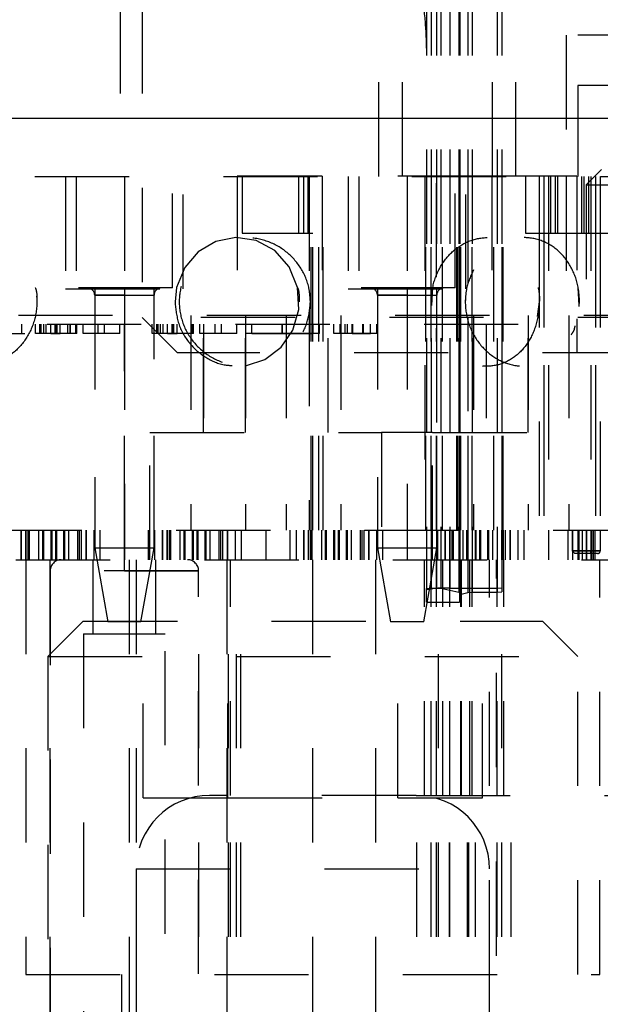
# Model space of a CAD drawing. Header units: inches. Extents: x 1880 to 2363, y -453 to -54.
# Tile 5 of 256: x 1899.267 to 1899.883, y -449.226 to -448.181. Entities that reach past the tile are written whole.
import ezdxf

# ---------------------------------------------------------------- set-up
doc = ezdxf.new("R2010")
doc.units = ezdxf.units.IN
doc.header["$LTSCALE"] = 0.5
doc.header["$MEASUREMENT"] = 0
doc.linetypes.add('HIDDEN', pattern=[0.225, 0.15, -0.075])
doc.layers.add('SID-M-H', color=4, linetype='HIDDEN')
doc.layers.add('SID-M-S', color=105, linetype='Continuous')

msp = doc.modelspace()

# ---------------------------------------------------------------- linework, layer by layer
at = {"layer": 'SID-M-H'}
for p, q in [((1899.69817, -446.71905), (1899.69817, -448.78451)), ((1899.70317, -446.71905), (1899.70317, -448.78405)), ((1899.70892, -446.71905), (1899.70892, -448.4545)), ((1899.71351, -446.71905), (1899.71351, -448.78433)), ((1899.72317, -446.71905), (1899.72317, -448.78405)), ((1899.73276, -446.71905), (1899.73276, -448.78837)), ((1899.73347, -446.71905), (1899.73347, -448.79096)), ((1899.74207, -446.71905), (1899.74207, -448.46264)), ((1899.74676, -446.71905), (1899.74676, -448.78851)), ((1899.77317, -446.71905), (1899.77317, -448.78851)), ((1899.77317, -446.71905), (1899.77317, -448.78405)), ((1899.77817, -446.71905), (1899.77817, -448.78805)), ((1899.73317, -447.71905), (1899.73317, -448.78855)), ((1899.64767, -448.34756), (1899.64767, -447.84756)), ((1899.67267, -448.34756), (1899.67267, -447.84756)), ((1899.67267, -448.34756), (1899.67267, -447.84756)), ((1899.76817, -448.34756), (1899.76817, -447.84756)), ((1899.76817, -448.34756), (1899.76817, -447.84756)), ((1899.79317, -448.34756), (1899.79317, -447.84756)), ((1899.37317, -448.15956), (1899.37317, -448.34756)), ((1899.39642, -448.15956), (1899.39642, -448.49706)), ((1900.15892, -448.19756), (1899.84642, -448.19756)), ((1899.84642, -448.19756), (1899.84642, -448.34756)), ((1900.54642, -448.25106), (1899.85892, -448.25106)), ((1899.85892, -448.25106), (1899.85892, -448.34756)), ((1898.48278, -448.34756), (1900.37255, -448.34756)), ((1899.31517, -448.34756), (1899.31517, -448.46656)), ((1899.32649, -448.34756), (1899.32649, -448.46567)), ((1899.37767, -448.34756), (1899.37767, -448.46567)), ((1899.42885, -448.46567), (1899.42885, -448.34756)), ((1899.44017, -448.46656), (1899.44017, -448.34756)), ((1899.5876, -448.34706), (1899.49753, -448.34706)), ((1899.49753, -448.34706), (1899.49753, -448.53456)), ((1899.50267, -448.34756), (1899.50267, -448.40756)), ((1899.56267, -448.40756), (1899.56267, -448.34756)), ((1899.56767, -448.34756), (1899.56767, -448.40756)), ((1899.57267, -448.40756), (1899.57267, -448.34756)), ((1899.57267, -448.34756), (1899.57267, -448.40756)), ((1899.57379, -448.34756), (1899.57379, -448.47223)), ((1899.57573, -448.72256), (1899.57573, -448.34756)), ((1899.57573, -448.72256), (1899.57573, -448.34756)), ((1899.57767, -448.72256), (1899.57767, -448.34756)), ((1899.5842, -448.72256), (1899.5842, -448.34756)), ((1899.5842, -448.72256), (1899.5842, -448.34756)), ((1899.76773, -448.34706), (1899.5876, -448.34706)), ((1899.5876, -448.34706), (1899.5876, -448.53456)), ((1899.58862, -448.72256), (1899.58862, -448.34756)), ((1899.58862, -448.72256), (1899.58862, -448.34756)), ((1899.61517, -448.34756), (1899.61517, -448.46656)), ((1899.62649, -448.34756), (1899.62649, -448.46567)), ((1899.67767, -448.34756), (1899.67767, -448.46567)), ((1899.69667, -448.34756), (1899.69667, -448.72256)), ((1899.69767, -448.72256), (1899.69767, -448.34756)), ((1899.70317, -448.72256), (1899.70317, -448.34756)), ((1899.70892, -448.4545), (1899.70892, -448.34756)), ((1899.71534, -448.72256), (1899.71534, -448.34756)), ((1899.71542, -448.72256), (1899.71542, -448.34756)), ((1899.72885, -448.46567), (1899.72885, -448.34756)), ((1899.73038, -448.72256), (1899.73038, -448.34756)), ((1899.73184, -448.72256), (1899.73184, -448.34756)), ((1899.73367, -448.72256), (1899.73367, -448.34756)), ((1899.73394, -448.72256), (1899.73394, -448.34756)), ((1899.73467, -448.72256), (1899.73467, -448.34756)), ((1899.74017, -448.46656), (1899.74017, -448.34756)), ((1899.74254, -448.46142), (1899.74254, -448.34756)), ((1899.74676, -448.72256), (1899.74676, -448.34756)), ((1899.76773, -448.34706), (1899.76773, -448.53456)), ((1899.8578, -448.34706), (1899.76773, -448.34706)), ((1899.7697, -448.72256), (1899.7697, -448.34756)), ((1899.77867, -448.72256), (1899.77867, -448.34756)), ((1899.77967, -448.72256), (1899.77967, -448.34756)), ((1899.80329, -448.34756), (1899.80329, -448.40756)), ((1899.81767, -448.34756), (1899.81767, -448.40756)), ((1899.82267, -448.34756), (1899.82267, -448.72256)), ((1899.82767, -448.34756), (1899.82767, -448.72256)), ((1899.82767, -448.34756), (1899.82767, -448.72256)), ((1899.83017, -448.40756), (1899.83017, -448.34756)), ((1899.83517, -448.40756), (1899.83517, -448.34756)), ((1899.83717, -448.34756), (1899.83717, -448.40756)), ((1899.84642, -448.34756), (1899.84642, -448.49506)), ((1899.8578, -448.34706), (1899.8578, -448.46127)), ((1899.86317, -448.40756), (1899.86317, -448.34756)), ((1899.86517, -448.34756), (1899.86517, -448.40756)), ((1899.88407, -448.34005), (1899.86767, -448.35645)), ((1899.87017, -448.34756), (1899.87017, -448.40756)), ((1899.87267, -448.34756), (1899.87267, -448.74456)), ((1899.87267, -448.34756), (1899.87267, -448.74456)), ((1899.87767, -448.34756), (1899.87767, -448.72256)), ((1899.88267, -448.34756), (1899.88267, -448.40756)), ((1899.86767, -448.35645), (1900.13767, -448.35645)), ((1899.86767, -448.35645), (1899.86767, -448.50405)), ((1899.50267, -448.40756), (1899.57767, -448.40756)), ((1899.80329, -448.40756), (1899.89704, -448.40756)), ((1899.81767, -448.40756), (1899.81767, -448.72256)), ((1899.82267, -448.40756), (1899.82267, -448.72256)), ((1899.87767, -448.40756), (1899.87767, -448.72256)), ((1899.88267, -448.40756), (1899.88267, -448.72256)), ((1899.4747, -448.41664), (1899.45607, -448.42756)), ((1899.49579, -448.41242), (1899.4747, -448.41664)), ((1899.51742, -448.41555), (1899.49579, -448.41242)), ((1899.53722, -448.42618), (1899.51742, -448.41555)), ((1899.45607, -448.42756), (1899.44167, -448.44423)), ((1899.55259, -448.44341), (1899.53722, -448.42618)), ((1899.56142, -448.46513), (1899.55259, -448.44341)), ((1899.44167, -448.44423), (1899.43316, -448.46525)), ((1899.31517, -448.46656), (1899.44017, -448.46656)), ((1899.42885, -448.46567), (1899.32649, -448.46567)), ((1899.34617, -448.46656), (1899.34617, -448.72256)), ((1899.34617, -448.47354), (1899.37767, -448.47354)), ((1899.37767, -448.47354), (1899.34617, -448.47354)), ((1899.34617, -448.47354), (1899.34617, -448.74126)), ((1899.37767, -448.47354), (1899.40916, -448.47354)), ((1899.37767, -448.47354), (1899.37767, -448.72256)), ((1899.40916, -448.74126), (1899.40916, -448.47354)), ((1899.40917, -448.72256), (1899.40917, -448.46656)), ((1899.43316, -448.46525), (1899.43146, -448.48058)), ((1899.56267, -448.48847), (1899.56142, -448.46513)), ((1899.61517, -448.46656), (1899.74017, -448.46656)), ((1899.72885, -448.46567), (1899.62649, -448.46567)), ((1899.64617, -448.46656), (1899.64617, -448.72256)), ((1899.64617, -448.47354), (1899.67767, -448.47354)), ((1899.67767, -448.47354), (1899.64617, -448.47354)), ((1899.64617, -448.47354), (1899.64617, -448.74126)), ((1899.67767, -448.47354), (1899.70916, -448.47354)), ((1899.67767, -448.47354), (1899.67767, -448.72256)), ((1899.70395, -448.4845), (1899.70492, -448.46519)), ((1899.70916, -448.74126), (1899.70916, -448.47354)), ((1899.70917, -448.72256), (1899.70917, -448.46656)), ((1899.86016, -448.48409), (1899.85921, -448.46575)), ((1899.43146, -448.48058), (1899.43146, -448.48058)), ((1899.81799, -448.48058), (1899.81586, -448.4961)), ((1902.36517, -448.49506), (1898.17767, -448.49506)), ((1899.37767, -448.49506), (1899.37767, -448.72256)), ((1899.37767, -448.49506), (1899.37767, -448.72256)), ((1899.44813, -448.49506), (1899.44813, -448.72256)), ((1899.44813, -448.49506), (1899.44813, -448.72256)), ((1899.50611, -448.49506), (1899.50611, -448.72256)), ((1899.50611, -448.49506), (1899.50611, -448.72256)), ((1899.54922, -448.49506), (1899.54922, -448.72256)), ((1899.55653, -448.51047), (1899.56267, -448.48847)), ((1899.57379, -448.49104), (1899.57379, -448.72256)), ((1899.6072, -448.49506), (1899.6072, -448.72256)), ((1899.74813, -448.49506), (1899.74813, -448.72256)), ((1899.80611, -448.49506), (1899.80611, -448.72256)), ((1899.84922, -448.49506), (1899.84922, -448.72256)), ((1898.29567, -448.50405), (1900.01517, -448.50405)), ((1899.26882, -448.51405), (1899.26882, -448.50405)), ((1899.28328, -448.51405), (1899.28328, -448.50405)), ((1899.28805, -448.51405), (1899.28805, -448.50405)), ((1899.28956, -448.51405), (1899.28956, -448.50405)), ((1899.2922, -448.51405), (1899.2922, -448.50405)), ((1899.29472, -448.51405), (1899.29472, -448.50405)), ((1899.29962, -448.51405), (1899.29962, -448.50405)), ((1899.30439, -448.51405), (1899.30439, -448.50405)), ((1899.30563, -448.51405), (1899.30563, -448.50405)), ((1899.30589, -448.51405), (1899.30589, -448.50405)), ((1899.30637, -448.51405), (1899.30637, -448.50405)), ((1899.30962, -448.51405), (1899.30962, -448.50405)), ((1899.3178, -448.51405), (1899.3178, -448.50405)), ((1899.32015, -448.51405), (1899.32015, -448.50405)), ((1899.32046, -448.51405), (1899.32046, -448.50405)), ((1899.32619, -448.51405), (1899.32619, -448.50405)), ((1899.32714, -448.51405), (1899.32714, -448.50405)), ((1899.33381, -448.51405), (1899.33381, -448.50405)), ((1899.35002, -448.51405), (1899.35002, -448.50405)), ((1899.3567, -448.51405), (1899.3567, -448.50405)), ((1899.37291, -448.51405), (1899.37291, -448.50405)), ((1899.37767, -448.75405), (1899.37767, -448.50405)), ((1899.37767, -448.72256), (1899.37767, -448.50405)), ((1899.95892, -448.49706), (1899.39642, -448.49706)), ((1899.39642, -448.49706), (1899.43392, -448.53456)), ((1899.40724, -448.51405), (1899.40724, -448.50405)), ((1899.412, -448.51405), (1899.412, -448.50405)), ((1899.41352, -448.51405), (1899.41352, -448.50405)), ((1899.41616, -448.51405), (1899.41616, -448.50405)), ((1899.41868, -448.51405), (1899.41868, -448.50405)), ((1899.42358, -448.51405), (1899.42358, -448.50405)), ((1899.42835, -448.51405), (1899.42835, -448.50405)), ((1899.42958, -448.51405), (1899.42958, -448.50405)), ((1899.42985, -448.51405), (1899.42985, -448.50405)), ((1899.43033, -448.51405), (1899.43033, -448.50405)), ((1899.43358, -448.51405), (1899.43358, -448.50405)), ((1899.45014, -448.51405), (1899.45014, -448.50405)), ((1899.4511, -448.51405), (1899.4511, -448.50405)), ((1899.45777, -448.51405), (1899.45777, -448.50405)), ((1899.46151, -448.50405), (1899.46151, -448.61905)), ((1899.46151, -448.61905), (1899.46151, -448.50405)), ((1899.47398, -448.51405), (1899.47398, -448.50405)), ((1899.48066, -448.51405), (1899.48066, -448.50405)), ((1899.49687, -448.51405), (1899.49687, -448.50405)), ((1899.50611, -448.61905), (1899.50611, -448.50405)), ((1899.50611, -448.50405), (1899.50611, -448.61905)), ((1899.5064, -448.51405), (1899.5064, -448.50405)), ((1899.51308, -448.51405), (1899.51308, -448.50405)), ((1899.54502, -448.51405), (1899.54502, -448.50405)), ((1899.54535, -448.51405), (1899.54535, -448.50405)), ((1899.54562, -448.51405), (1899.54562, -448.50405)), ((1899.54922, -448.50405), (1899.54922, -448.61905)), ((1899.57792, -448.51405), (1899.57792, -448.50405)), ((1899.58459, -448.51405), (1899.58459, -448.50405)), ((1899.59382, -448.61905), (1899.59382, -448.50405)), ((1899.59985, -448.51405), (1899.59985, -448.50405)), ((1899.60652, -448.51405), (1899.60652, -448.50405)), ((1899.61184, -448.51405), (1899.61184, -448.50405)), ((1899.61443, -448.51405), (1899.61443, -448.50405)), ((1899.61954, -448.51405), (1899.61954, -448.50405)), ((1899.62012, -448.51405), (1899.62012, -448.50405)), ((1899.63078, -448.51405), (1899.63078, -448.50405)), ((1899.63137, -448.51405), (1899.63137, -448.50405)), ((1899.63894, -448.51405), (1899.63894, -448.50405)), ((1899.64562, -448.51405), (1899.64562, -448.50405)), ((1899.74207, -448.49643), (1899.74207, -448.78881)), ((1899.74254, -448.72256), (1899.74254, -448.49824)), ((1899.76151, -448.50405), (1899.76151, -448.61905)), ((1899.80611, -448.61905), (1899.80611, -448.50405)), ((1899.84922, -448.50405), (1899.84922, -448.61905)), ((1899.8578, -448.49846), (1899.8578, -448.53456)), ((1899.17204, -448.51405), (1899.27628, -448.51405)), ((1899.35002, -448.51405), (1899.33381, -448.51405)), ((1899.3567, -448.51405), (1899.35002, -448.51405)), ((1899.37291, -448.51405), (1899.3567, -448.51405)), ((1899.47398, -448.51405), (1899.45777, -448.51405)), ((1899.48066, -448.51405), (1899.47398, -448.51405)), ((1899.49687, -448.51405), (1899.48066, -448.51405)), ((1899.54408, -448.52875), (1899.55653, -448.51047)), ((1899.60652, -448.51405), (1899.59985, -448.51405)), ((1899.61184, -448.51405), (1899.60652, -448.51405)), ((1899.70892, -448.72256), (1899.70892, -448.50841)), ((1899.70892, -448.50841), (1899.70892, -448.78405)), ((1899.92142, -448.53456), (1899.43392, -448.53456)), ((1899.52685, -448.54167), (1899.54408, -448.52875)), ((1899.5074, -448.54786), (1899.52685, -448.54167)), ((1899.4048, -448.75405), (1899.4048, -448.61905)), ((1899.4048, -448.61905), (1899.65054, -448.61905)), ((1899.65054, -448.61905), (1899.65054, -448.75405)), ((1899.7048, -448.61905), (1899.65054, -448.61905)), ((1899.7048, -448.75405), (1899.7048, -448.61905)), ((1899.7048, -448.61905), (1899.95054, -448.61905)), ((1899.03262, -448.72256), (1900.51517, -448.72256)), ((1899.26814, -448.75405), (1899.26814, -448.72256)), ((1899.26814, -448.72256), (1899.26814, -448.75405)), ((1899.27314, -448.75405), (1899.27314, -448.72256)), ((1899.27355, -448.75405), (1899.27355, -448.72256)), ((1899.27561, -448.75405), (1899.27561, -448.72256)), ((1899.27708, -448.75405), (1899.27708, -448.72256)), ((1899.28704, -448.75405), (1899.28704, -448.72256)), ((1899.29076, -448.72256), (1899.29076, -448.75405)), ((1899.29117, -448.75405), (1899.29117, -448.72256)), ((1899.29192, -448.72256), (1899.29192, -448.75405)), ((1899.29974, -448.72256), (1899.29974, -448.75405)), ((1899.30077, -448.72256), (1899.30077, -448.75405)), ((1899.30457, -448.72256), (1899.30457, -448.75405)), ((1899.3056, -448.72256), (1899.3056, -448.75405)), ((1899.31341, -448.75405), (1899.31341, -448.72256)), ((1899.31417, -448.72256), (1899.31417, -448.75405)), ((1899.31458, -448.75405), (1899.31458, -448.72256)), ((1899.31829, -448.72256), (1899.31829, -448.75405)), ((1899.32826, -448.75405), (1899.32826, -448.72256)), ((1899.32972, -448.72256), (1899.32972, -448.75405)), ((1899.33178, -448.72256), (1899.33178, -448.75405)), ((1899.33219, -448.75405), (1899.33219, -448.72256)), ((1899.33719, -448.72256), (1899.33719, -448.75405)), ((1899.33719, -448.75405), (1899.33719, -448.72256)), ((1899.34517, -448.72256), (1899.34517, -448.75405)), ((1899.35188, -448.75405), (1899.35188, -448.72256)), ((1899.37767, -448.72256), (1899.37767, -448.75405)), ((1899.37767, -448.72256), (1899.37767, -448.75405)), ((1899.40345, -448.75405), (1899.40345, -448.72256)), ((1899.41017, -448.75405), (1899.41017, -448.72256)), ((1899.41814, -448.75405), (1899.41814, -448.72256)), ((1899.41814, -448.72256), (1899.41814, -448.75405)), ((1899.42314, -448.75405), (1899.42314, -448.72256)), ((1899.42355, -448.75405), (1899.42355, -448.72256)), ((1899.42561, -448.75405), (1899.42561, -448.72256)), ((1899.42708, -448.75405), (1899.42708, -448.72256)), ((1899.43704, -448.75405), (1899.43704, -448.72256)), ((1899.44076, -448.72256), (1899.44076, -448.75405)), ((1899.44117, -448.75405), (1899.44117, -448.72256)), ((1899.44192, -448.72256), (1899.44192, -448.75405)), ((1899.44974, -448.72256), (1899.44974, -448.75405)), ((1899.45077, -448.72256), (1899.45077, -448.75405)), ((1899.45457, -448.72256), (1899.45457, -448.75405)), ((1899.4556, -448.72256), (1899.4556, -448.75405)), ((1899.46341, -448.75405), (1899.46341, -448.72256)), ((1899.46417, -448.72256), (1899.46417, -448.75405)), ((1899.46458, -448.75405), (1899.46458, -448.72256)), ((1899.46829, -448.72256), (1899.46829, -448.75405)), ((1899.47826, -448.75405), (1899.47826, -448.72256)), ((1899.47972, -448.72256), (1899.47972, -448.75405)), ((1899.48178, -448.72256), (1899.48178, -448.75405)), ((1899.48219, -448.75405), (1899.48219, -448.72256)), ((1899.48719, -448.72256), (1899.48719, -448.75405)), ((1899.48719, -448.75405), (1899.48719, -448.72256)), ((1899.49517, -448.72256), (1899.49517, -448.75405)), ((1899.50188, -448.75405), (1899.50188, -448.72256)), ((1899.52767, -448.72256), (1899.52767, -448.75405)), ((1899.52767, -448.72256), (1899.52767, -448.75405)), ((1899.55345, -448.75405), (1899.55345, -448.72256)), ((1899.56017, -448.75405), (1899.56017, -448.72256)), ((1899.56814, -448.75405), (1899.56814, -448.72256)), ((1899.56814, -448.72256), (1899.56814, -448.75405)), ((1899.57314, -448.75405), (1899.57314, -448.72256)), ((1899.57355, -448.75405), (1899.57355, -448.72256)), ((1899.57561, -448.75405), (1899.57561, -448.72256)), ((1899.57708, -448.75405), (1899.57708, -448.72256)), ((1899.58704, -448.75405), (1899.58704, -448.72256)), ((1899.59076, -448.72256), (1899.59076, -448.75405)), ((1899.59117, -448.75405), (1899.59117, -448.72256)), ((1899.59192, -448.72256), (1899.59192, -448.75405)), ((1899.59974, -448.72256), (1899.59974, -448.75405)), ((1899.60077, -448.72256), (1899.60077, -448.75405)), ((1899.60457, -448.72256), (1899.60457, -448.75405)), ((1899.6056, -448.72256), (1899.6056, -448.75405)), ((1899.61341, -448.75405), (1899.61341, -448.72256)), ((1899.61417, -448.72256), (1899.61417, -448.75405)), ((1899.61458, -448.75405), (1899.61458, -448.72256)), ((1899.61829, -448.72256), (1899.61829, -448.75405)), ((1899.62826, -448.75405), (1899.62826, -448.72256)), ((1899.62972, -448.72256), (1899.62972, -448.75405)), ((1899.63178, -448.72256), (1899.63178, -448.75405)), ((1899.63219, -448.75405), (1899.63219, -448.72256)), ((1899.63719, -448.72256), (1899.63719, -448.75405)), ((1899.63719, -448.75405), (1899.63719, -448.72256)), ((1899.64517, -448.72256), (1899.64517, -448.75405)), ((1899.65188, -448.75405), (1899.65188, -448.72256)), ((1899.67767, -448.72256), (1899.67767, -448.75405)), ((1899.67767, -448.72256), (1899.67767, -448.75405)), ((1899.69817, -448.72256), (1899.69817, -448.75405)), ((1899.70317, -448.72256), (1899.70317, -448.75405)), ((1899.70345, -448.75405), (1899.70345, -448.72256)), ((1899.70892, -448.72256), (1899.70892, -448.75405)), ((1899.71017, -448.75405), (1899.71017, -448.72256)), ((1899.71351, -448.72256), (1899.71351, -448.75405)), ((1899.71814, -448.75405), (1899.71814, -448.72256)), ((1899.71814, -448.72256), (1899.71814, -448.75405)), ((1899.72314, -448.75405), (1899.72314, -448.72256)), ((1899.72317, -448.72256), (1899.72317, -448.75405)), ((1899.72355, -448.75405), (1899.72355, -448.72256)), ((1899.72561, -448.75405), (1899.72561, -448.72256)), ((1899.72708, -448.75405), (1899.72708, -448.72256)), ((1899.73276, -448.72256), (1899.73276, -448.75405)), ((1899.73317, -448.72256), (1899.73317, -448.75405)), ((1899.73347, -448.72256), (1899.73347, -448.75405)), ((1899.73704, -448.75405), (1899.73704, -448.72256)), ((1899.74076, -448.72256), (1899.74076, -448.75405)), ((1899.74117, -448.75405), (1899.74117, -448.72256)), ((1899.74192, -448.72256), (1899.74192, -448.75405)), ((1899.74207, -448.72256), (1899.74207, -448.75405)), ((1899.74676, -448.72256), (1899.74676, -448.75405)), ((1899.74974, -448.72256), (1899.74974, -448.75405)), ((1899.75077, -448.72256), (1899.75077, -448.75405)), ((1899.75457, -448.72256), (1899.75457, -448.75405)), ((1899.7556, -448.72256), (1899.7556, -448.75405)), ((1899.76341, -448.75405), (1899.76341, -448.72256)), ((1899.76417, -448.72256), (1899.76417, -448.75405)), ((1899.76458, -448.75405), (1899.76458, -448.72256)), ((1899.76829, -448.72256), (1899.76829, -448.75405)), ((1899.77317, -448.72256), (1899.77317, -448.75405)), ((1899.77317, -448.72256), (1899.77317, -448.75405)), ((1899.77817, -448.72256), (1899.77817, -448.75405)), ((1899.77826, -448.75405), (1899.77826, -448.72256)), ((1899.77972, -448.72256), (1899.77972, -448.75405)), ((1899.78178, -448.72256), (1899.78178, -448.75405)), ((1899.78219, -448.75405), (1899.78219, -448.72256)), ((1899.78719, -448.72256), (1899.78719, -448.75405)), ((1899.78719, -448.75405), (1899.78719, -448.72256)), ((1899.79517, -448.72256), (1899.79517, -448.75405)), ((1899.80188, -448.75405), (1899.80188, -448.72256)), ((1899.82767, -448.72256), (1899.82767, -448.75405)), ((1899.82767, -448.72256), (1899.82767, -448.75405)), ((1899.84817, -448.72256), (1899.84817, -448.75405)), ((1899.85267, -448.72256), (1899.85267, -448.74456)), ((1899.85317, -448.72256), (1899.85317, -448.75405)), ((1899.85345, -448.75405), (1899.85345, -448.72256)), ((1899.85892, -448.72256), (1899.85892, -448.75405)), ((1899.86017, -448.75405), (1899.86017, -448.72256)), ((1899.86351, -448.72256), (1899.86351, -448.75405)), ((1899.86814, -448.75405), (1899.86814, -448.72256)), ((1899.86814, -448.72256), (1899.86814, -448.75405)), ((1899.87314, -448.75405), (1899.87314, -448.72256)), ((1899.87317, -448.72256), (1899.87317, -448.75405)), ((1899.87355, -448.75405), (1899.87355, -448.72256)), ((1899.87561, -448.75405), (1899.87561, -448.72256)), ((1899.87708, -448.75405), (1899.87708, -448.72256)), ((1899.88267, -448.72256), (1899.88267, -448.74456)), ((1899.34617, -448.74126), (1899.40916, -448.74126)), ((1899.34617, -448.74126), (1899.36005, -448.82)), ((1899.39528, -448.82), (1899.40916, -448.74126)), ((1899.64617, -448.74126), (1899.70916, -448.74126)), ((1899.64617, -448.74126), (1899.66005, -448.82)), ((1899.69528, -448.82), (1899.70916, -448.74126)), ((1899.85267, -448.74456), (1899.87267, -448.74456)), ((1899.85267, -448.74456), (1899.85567, -448.74756)), ((1899.87267, -448.74456), (1899.85267, -448.74456)), ((1899.87267, -448.74456), (1899.87267, -448.74756)), ((1899.87267, -448.74456), (1899.88267, -448.74456)), ((1899.88267, -448.74456), (1899.87267, -448.74456)), ((1899.87267, -448.74756), (1899.87267, -448.74456)), ((1899.06267, -448.75405), (1900.37255, -448.75405)), ((1899.27317, -448.75405), (1899.27317, -449.19405)), ((1899.29867, -448.75405), (1899.29867, -449.75405)), ((1899.3442, -448.75405), (1899.3442, -448.83279)), ((1899.38267, -448.75405), (1899.38267, -449.37405)), ((1899.39017, -448.75405), (1899.39017, -449.19405)), ((1899.41113, -448.83279), (1899.41113, -448.75405)), ((1899.45667, -449.75405), (1899.45667, -448.75405)), ((1899.48629, -448.75405), (1899.48629, -449.75405)), ((1899.48823, -449.75405), (1899.48823, -448.75405)), ((1899.48823, -449.75405), (1899.48823, -448.75405)), ((1899.49017, -449.00405), (1899.49017, -448.75405)), ((1899.4967, -449.75405), (1899.4967, -448.75405)), ((1899.4967, -449.75405), (1899.4967, -448.75405)), ((1899.50112, -449.75405), (1899.50112, -448.75405)), ((1899.50112, -449.75405), (1899.50112, -448.75405)), ((1899.57717, -448.75405), (1899.57717, -449.75405)), ((1899.64417, -448.75405), (1899.64417, -449.75405)), ((1899.696, -449.00405), (1899.696, -448.75405)), ((1899.70317, -449.00405), (1899.70317, -448.75405)), ((1899.70892, -449.00405), (1899.70892, -448.75405)), ((1899.71117, -449.75405), (1899.71117, -448.75405)), ((1899.7155, -449.00405), (1899.7155, -448.75405)), ((1899.72317, -449.00405), (1899.72317, -448.75405)), ((1899.73475, -449.00405), (1899.73475, -448.75405)), ((1899.73534, -449.00405), (1899.73534, -448.75405)), ((1899.73551, -449.00405), (1899.73551, -448.75405)), ((1899.74411, -449.00405), (1899.74411, -448.75405)), ((1899.74676, -449.00405), (1899.74676, -448.75405)), ((1899.76517, -449.19405), (1899.76517, -448.75405)), ((1899.77267, -449.37405), (1899.77267, -448.75405)), ((1899.77317, -449.00405), (1899.77317, -448.75405)), ((1899.77317, -449.00405), (1899.77317, -448.75405)), ((1899.78034, -449.00405), (1899.78034, -448.75405)), ((1899.87267, -448.74756), (1899.85567, -448.74756)), ((1899.87967, -448.74756), (1899.87267, -448.74756)), ((1899.88217, -449.19405), (1899.88217, -448.75405)), ((1899.45641, -448.76587), (1899.29893, -448.76587)), ((1899.29893, -448.76587), (1899.29893, -449.79342)), ((1899.37767, -448.76587), (1899.45641, -448.76587)), ((1899.45641, -449.79342), (1899.45641, -448.76587)), ((1899.69817, -448.78451), (1899.70317, -448.78405)), ((1899.69817, -448.79905), (1899.69817, -448.78451)), ((1899.70317, -448.78405), (1899.70892, -448.78405)), ((1899.70892, -448.78405), (1899.71351, -448.78433)), ((1899.71351, -448.78433), (1899.73276, -448.78837)), ((1899.72317, -448.78405), (1899.77317, -448.78405)), ((1899.77817, -448.78451), (1899.77317, -448.78405)), ((1899.77317, -448.78851), (1899.77817, -448.78805)), ((1899.77817, -449.75405), (1899.77817, -448.78805)), ((1899.73276, -448.78837), (1899.73317, -448.78855)), ((1899.73317, -448.78855), (1899.73317, -448.79905)), ((1899.73317, -448.79111), (1899.73347, -448.79096)), ((1899.73347, -448.79096), (1899.74207, -448.78881)), ((1899.74207, -448.78881), (1899.74676, -448.78851)), ((1899.74676, -448.78851), (1899.77317, -448.78851)), ((1899.69817, -448.79905), (1899.73317, -448.79905)), ((1899.33392, -448.81905), (1899.29642, -448.85655)), ((1899.33392, -448.81905), (1899.82142, -448.81905)), ((1899.39753, -449.00655), (1899.39753, -448.81905)), ((1899.4876, -449.00655), (1899.4876, -448.81905)), ((1899.66773, -449.00655), (1899.66773, -448.81905)), ((1899.7578, -449.00655), (1899.7578, -448.81905)), ((1899.85892, -448.85655), (1899.82142, -448.81905)), ((1899.39528, -448.82), (1899.36005, -448.82)), ((1899.69528, -448.82), (1899.66005, -448.82)), ((1899.33436, -448.83279), (1899.42097, -448.83279)), ((1899.33436, -448.83279), (1899.33436, -449.9509)), ((1899.42097, -449.9509), (1899.42097, -448.83279)), ((1899.29642, -448.85655), (1899.85892, -448.85655)), ((1899.29642, -448.85655), (1899.29642, -449.19405)), ((1899.85892, -449.19405), (1899.85892, -448.85655)), ((1899.39753, -449.00655), (1899.4876, -449.00655)), ((1899.68717, -449.00405), (1899.46817, -449.00405)), ((1899.4876, -449.00655), (1899.66773, -449.00655)), ((1899.49017, -449.75405), (1899.49017, -449.00405)), ((1899.66773, -449.00655), (1899.7578, -449.00655)), ((1899.68717, -449.00405), (1899.93467, -449.00405)), ((1899.68717, -449.00405), (1899.93467, -449.00405)), ((1899.68817, -449.75405), (1899.68817, -449.00405)), ((1899.70317, -449.75405), (1899.70317, -449.00405)), ((1899.70892, -449.75405), (1899.70892, -449.00405)), ((1899.72269, -449.75405), (1899.72269, -449.00405)), ((1899.72317, -449.75405), (1899.72317, -449.00405)), ((1899.74193, -449.75405), (1899.74193, -449.00405)), ((1899.74317, -449.75405), (1899.74317, -449.00405)), ((1899.75027, -449.75405), (1899.75027, -449.00405)), ((1899.77317, -449.75405), (1899.77317, -449.00405)), ((1899.77317, -449.75405), (1899.77317, -449.00405)), ((1899.78817, -449.75405), (1899.78817, -449.00405)), ((1899.39017, -449.08205), (1899.76342, -449.08205)), ((1899.39017, -449.08205), (1899.39017, -449.19405)), ((1899.76517, -449.19405), (1899.76517, -449.08205)), ((1899.27317, -449.19405), (1899.88217, -449.19405)), ((1899.37467, -449.19405), (1899.37467, -449.75405)), ((1899.39017, -449.19405), (1899.39017, -449.69445)), ((1899.76517, -449.69445), (1899.76517, -449.19405)), ((1899.78067, -449.75405), (1899.78067, -449.19405))]:
    msp.add_line(p, q, dxfattribs=at)
for centre, radius, start, end in [((1899.3383, -448.47354), 0.00787, 0, 90), ((1899.41704, -448.47354), 0.00787, 90, 180), ((1899.6383, -448.47354), 0.00787, 0, 90), ((1899.71704, -448.47354), 0.00787, 90, 180), ((1899.87967, -448.74456), 0.003, 270, 0), ((1899.31074, -448.76587), 0.01181, 90, 180), ((1899.4446, -448.76587), 0.01181, 0, 90), ((1899.46817, -449.08205), 0.078, 90, 180), ((1899.68717, -449.08205), 0.078, 0, 90)]:
    msp.add_arc(centre, radius, start, end, dxfattribs=at)
msp.add_ellipse((1899.72317, -448.78633), major_axis=(0.025, 0), ratio=0.0909091, start_param=1.5707963, end_param=3.1415927, dxfattribs=at)
for points, knots in [([(1899.69317, -448.1531), (1899.69365, -448.1564), (1899.69568, -448.17043), (1899.69762, -448.19217), (1899.69816, -448.21087), (1899.69817, -448.21878), (1899.69817, -448.21905)], [0, 0, 0, 0, 0.15061934, 0.64062142, 0.98750117, 1, 1, 1, 1]), ([(1899.15891, -448.48058), (1899.1596, -448.48839), (1899.16099, -448.50402), (1899.17192, -448.52477), (1899.18811, -448.54028), (1899.20814, -448.54869), (1899.22938, -448.5494), (1899.24961, -448.54272), (1899.26689, -448.52947), (1899.27944, -448.51081), (1899.28565, -448.48845), (1899.28438, -448.46479), (1899.2755, -448.44276), (1899.26012, -448.42524), (1899.24045, -448.41438), (1899.21914, -448.41116), (1899.19863, -448.4155), (1899.18077, -448.42672), (1899.16727, -448.44376), (1899.15998, -448.46271), (1899.15922, -448.47543), (1899.15891, -448.48058)], [0, 0, 0, 0, 0.0554579, 0.1109395, 0.1658403, 0.2192081, 0.2711117, 0.3223399, 0.3739729, 0.4268563, 0.4812619, 0.5368274, 0.5927419, 0.6480375, 0.7019377, 0.7542614, 0.8055938, 0.8569812, 0.9093952, 0.9633154, 1, 1, 1, 1]), ([(1899.57511, -448.48058), (1899.57438, -448.48811), (1899.57291, -448.50317), (1899.56149, -448.52324), (1899.54457, -448.53874), (1899.52298, -448.54803), (1899.49907, -448.5498), (1899.47558, -448.54354), (1899.45553, -448.52984), (1899.44148, -448.51046), (1899.435, -448.48795), (1899.43645, -448.46502), (1899.44537, -448.44399), (1899.46078, -448.42686), (1899.48126, -448.41539), (1899.50478, -448.41107), (1899.52866, -448.41471), (1899.54996, -448.42614), (1899.56585, -448.44391), (1899.574, -448.46319), (1899.5748, -448.47575), (1899.57511, -448.48058)], [0, 0, 0, 0, 0.0520028, 0.1039827, 0.1564753, 0.2102848, 0.2652762, 0.3208623, 0.3762398, 0.4306423, 0.4836601, 0.5355284, 0.5870576, 0.6391963, 0.6925647, 0.7472181, 0.8026932, 0.8582301, 0.9130199, 0.9664974, 1, 1, 1, 1]), ([(1899.70335, -448.48058), (1899.70404, -448.48839), (1899.70543, -448.50402), (1899.71622, -448.52477), (1899.73188, -448.54028), (1899.75074, -448.54869), (1899.77013, -448.5494), (1899.78806, -448.54272), (1899.80295, -448.52947), (1899.81353, -448.51081), (1899.81869, -448.48845), (1899.81764, -448.46479), (1899.81023, -448.44276), (1899.79717, -448.42524), (1899.78001, -448.41438), (1899.76086, -448.41116), (1899.74184, -448.4155), (1899.72482, -448.42672), (1899.71165, -448.44376), (1899.70442, -448.46271), (1899.70366, -448.47543), (1899.70335, -448.48058)], [0, 0, 0, 0, 0.0554579, 0.1109395, 0.1658403, 0.2192081, 0.2711117, 0.3223399, 0.3739729, 0.4268563, 0.4812619, 0.5368274, 0.5927419, 0.6480375, 0.7019377, 0.7542614, 0.8055938, 0.8569812, 0.9093952, 0.9633154, 1, 1, 1, 1]), ([(1899.86065, -448.48058), (1899.86004, -448.48811), (1899.85882, -448.50317), (1899.84928, -448.52324), (1899.83501, -448.53874), (1899.81656, -448.54803), (1899.79582, -448.5498), (1899.77511, -448.54354), (1899.75719, -448.52984), (1899.7445, -448.51046), (1899.7386, -448.48795), (1899.73993, -448.46502), (1899.74802, -448.44399), (1899.7619, -448.42686), (1899.78014, -448.41539), (1899.8008, -448.41107), (1899.82144, -448.41471), (1899.83958, -448.42614), (1899.85294, -448.44391), (1899.85972, -448.46319), (1899.86039, -448.47575), (1899.86065, -448.48058)], [0, 0, 0, 0, 0.0520028, 0.1039827, 0.1564753, 0.2102848, 0.2652762, 0.3208623, 0.3762398, 0.4306423, 0.4836601, 0.5355284, 0.5870576, 0.6391963, 0.6925647, 0.7472181, 0.8026932, 0.8582301, 0.9130199, 0.9664974, 1, 1, 1, 1]), ([(1899.74822, -448.44656), (1899.74525, -448.45295), (1899.74026, -448.46371), (1899.73967, -448.47572), (1899.73943, -448.48058)], [0, 0, 0, 0, 0.5945328, 1, 1, 1, 1]), ([(1899.28312, -448.46519), (1899.28313, -448.46521), (1899.28502, -448.47), (1899.28492, -448.4753), (1899.28481, -448.48058)], [0, 0, 0, 0, 0.0039911, 1, 1, 1, 1]), ([(1899.37767, -448.46567), (1899.37767, -448.46581), (1899.37767, -448.4661), (1899.37767, -448.46823), (1899.37767, -448.47087), (1899.37767, -448.47268), (1899.37767, -448.47354)], [0, 0, 0, 0, 0.2702613, 0.5624294, 0.7897364, 1, 1, 1, 1]), ([(1899.56142, -448.46519), (1899.56143, -448.46521), (1899.56333, -448.47), (1899.56322, -448.4753), (1899.56311, -448.48058)], [0, 0, 0, 0, 0.003979, 1, 1, 1, 1]), ([(1899.67767, -448.46567), (1899.67767, -448.46581), (1899.67767, -448.4661), (1899.67767, -448.46823), (1899.67767, -448.47087), (1899.67767, -448.47268), (1899.67767, -448.47354)], [0, 0, 0, 0, 0.2702613, 0.5624294, 0.7897364, 1, 1, 1, 1]), ([(1899.81659, -448.46519), (1899.8166, -448.46521), (1899.81818, -448.47), (1899.81809, -448.4753), (1899.81799, -448.48058)], [0, 0, 0, 0, 0.0039645, 1, 1, 1, 1]), ([(1899.43146, -448.48058), (1899.43222, -448.48839), (1899.43374, -448.504), (1899.44562, -448.52484), (1899.46305, -448.54004), (1899.48131, -448.54818), (1899.49288, -448.54794), (1899.49697, -448.54785)], [0, 0, 0, 0, 0.2233138, 0.4467233, 0.6677939, 0.8826915, 1, 1, 1, 1]), ([(1899.85176, -448.51538), (1899.85309, -448.5136), (1899.85513, -448.51087), (1899.85578, -448.50733), (1899.856, -448.5061)], [0, 0, 0, 0, 0.6536457, 1, 1, 1, 1]), ([(1899.30589, -448.51405), (1899.30314, -448.51405), (1899.29764, -448.51405), (1899.28916, -448.51405), (1899.28551, -448.51405), (1899.28328, -448.51405)], [0, 0, 0, 0, 0.279885, 0.5596773, 1, 1, 1, 1]), ([(1899.29962, -448.51405), (1899.30146, -448.51405), (1899.30473, -448.51405), (1899.30813, -448.51405), (1899.30962, -448.51405)], [0, 0, 0, 0, 0.5599058, 1, 1, 1, 1]), ([(1899.32714, -448.51405), (1899.32672, -448.51405), (1899.32589, -448.51405), (1899.31993, -448.51405), (1899.31308, -448.51405), (1899.30829, -448.51405), (1899.30589, -448.51405)], [0, 0, 0, 0, 0.2791586, 0.5590843, 0.7794417, 1, 1, 1, 1]), ([(1899.42985, -448.51405), (1899.4271, -448.51405), (1899.4216, -448.51405), (1899.41312, -448.51405), (1899.40947, -448.51405), (1899.40724, -448.51405)], [0, 0, 0, 0, 0.279885, 0.5596773, 1, 1, 1, 1]), ([(1899.42358, -448.51405), (1899.42541, -448.51405), (1899.42869, -448.51405), (1899.43208, -448.51405), (1899.43358, -448.51405)], [0, 0, 0, 0, 0.5599058, 1, 1, 1, 1]), ([(1899.4511, -448.51405), (1899.45068, -448.51405), (1899.44985, -448.51405), (1899.44389, -448.51405), (1899.43704, -448.51405), (1899.43225, -448.51405), (1899.42985, -448.51405)], [0, 0, 0, 0, 0.2791586, 0.5590843, 0.7794417, 1, 1, 1, 1]), ([(1899.54562, -448.51405), (1899.53985, -448.51405), (1899.52833, -448.51405), (1899.5155, -448.51405), (1899.5076, -448.51405), (1899.5068, -448.51405), (1899.5064, -448.51405)], [0, 0, 0, 0, 0.2796633, 0.5593539, 0.7796364, 1, 1, 1, 1]), ([(1899.51308, -448.51405), (1899.51364, -448.51405), (1899.51478, -448.51405), (1899.52378, -448.51405), (1899.53431, -448.51405), (1899.54167, -448.51405), (1899.54535, -448.51405)], [0, 0, 0, 0, 0.2794063, 0.559071, 0.7794588, 1, 1, 1, 1]), ([(1899.54535, -448.51405), (1899.55007, -448.51405), (1899.55951, -448.51405), (1899.57045, -448.51405), (1899.57689, -448.51405), (1899.57758, -448.51405), (1899.57792, -448.51405)], [0, 0, 0, 0, 0.27981296, 0.55935715, 0.77963582, 1, 1, 1, 1]), ([(1899.58459, -448.51405), (1899.58394, -448.51405), (1899.58263, -448.51405), (1899.57203, -448.51405), (1899.55921, -448.51405), (1899.55015, -448.51405), (1899.54562, -448.51405)], [0, 0, 0, 0, 0.2796248, 0.559352, 0.7795827, 1, 1, 1, 1]), ([(1899.63078, -448.51405), (1899.62726, -448.51405), (1899.62097, -448.51405), (1899.61463, -448.51405), (1899.61184, -448.51405)], [0, 0, 0, 0, 0.5596856, 1, 1, 1, 1]), ([(1899.61954, -448.51405), (1899.62407, -448.51405), (1899.62973, -448.51405), (1899.63524, -448.51405), (1899.6381, -448.51405), (1899.63861, -448.51405), (1899.63894, -448.51405)], [0, 0, 0, 0, 0.4996987, 0.6253044, 0.7510767, 1, 1, 1, 1]), ([(1899.64562, -448.51405), (1899.64544, -448.51405), (1899.64509, -448.51405), (1899.64136, -448.51405), (1899.63629, -448.51405), (1899.63262, -448.51405), (1899.63078, -448.51405)], [0, 0, 0, 0, 0.2800989, 0.5593238, 0.7794579, 1, 1, 1, 1]), ([(1899.37767, -448.76587), (1899.37767, -448.76419), (1899.37767, -448.76071), (1899.37767, -448.75675), (1899.37767, -448.75444), (1899.37767, -448.75418), (1899.37767, -448.75405)], [0, 0, 0, 0, 0.2702613, 0.5624294, 0.7897364, 1, 1, 1, 1])]:
    msp.add_open_spline(points, degree=3, knots=knots, dxfattribs=at)
at = {"layer": 'SID-M-S'}
msp.add_line((1898.48278, -448.28555), (1900.37255, -448.28555), dxfattribs=at)

doc.saveas('drawing.dxf')
